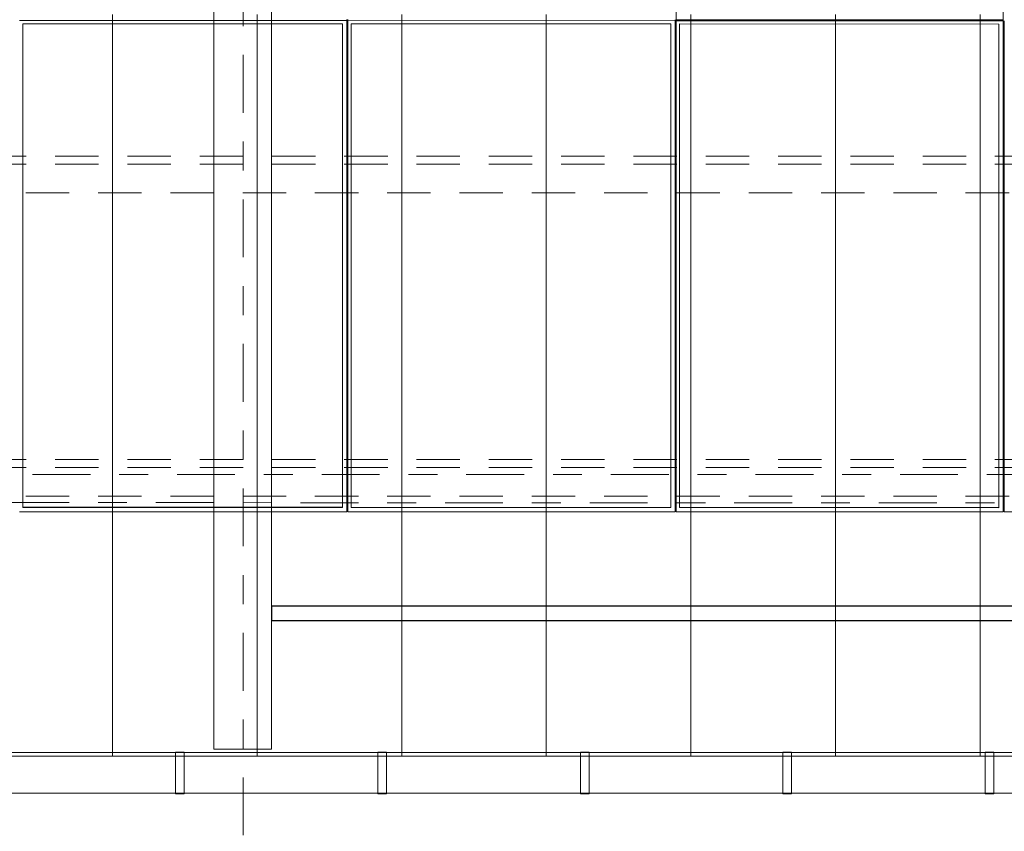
# Model space of a CAD drawing. Header units: metres. Extents: x -167 to 233, y -155 to 122.
# Tile 64 of 96: x 51.98 to 55.38, y 27.36 to 30.16. Entities that reach past the tile are written whole.
import ezdxf
from ezdxf.enums import TextEntityAlignment as Align

# ---------------------------------------------------------------- set-up
doc = ezdxf.new("R2010")
doc.units = ezdxf.units.M
doc.header["$MEASUREMENT"] = 0
for name, pattern in [('Achse', [0.4, 0.2, -0.1, 0, -0.1]), ('Raster', [0.4, 0.2, -0.1, 0, -0.1]), ('Strichlinie_ eng', [0.23, 0.15, -0.08])]:
    doc.linetypes.add(name, pattern=pattern)
for name, color, linetype in [('20 Träger', 7, 'Continuous'), ('30 Dachaufbau', 7, 'Continuous'), ('30 Dachentwässerung', 7, 'Continuous'), ('30 Dachkonstruktion massiv', 7, 'Continuous'), ('40 Absturzsicherung', 7, 'Continuous'), ('70 PV-Anlage', 7, 'Continuous'), ('90 Achsraster', 7, 'Continuous')]:
    doc.layers.add(name, color=color, linetype=linetype)
doc.styles.add('ERSTELLTER_STIL_1', font='arial.ttf')

# ---------------------------------------------------------------- blocks, each defined once
blk = doc.blocks.new('Standard-Rastermarker_139')
at = {"layer": '90 Achsraster', "color": 14, "linetype": 'Raster', "lineweight": 18, "true_color": 0xa80000}
blk.add_line((1, 0), (45.4427, 0), dxfattribs=at)
at = {"layer": '90 Achsraster', "color": 14, "lineweight": 18, "true_color": 0xa80000, "style": 'ERSTELLTER_STIL_1'}
for tag, p in [('AC_MarkerText_1_0', (-0.35, 0.15)), ('AC_MarkerText_1_1', (46.7927, 0.15))]:
    blk.add_attdef(tag, text='', height=0.3, dxfattribs=at).set_placement(p, align=Align.TOP_CENTER)
blk = doc.blocks.new('Lattung 27')
at = {"layer": '30 Dachkonstruktion massiv', "color": 7, "linetype": 'Strichlinie_ eng', "lineweight": 13}
for p, q in [((40.5014, 1.1487), (0, 1.1487)), ((40.5014, 1.1209), (0, 1.1209)), ((0, 1.0218), (40.5014, 1.0218)), ((40.5014, 0.099), (0, 0.099)), ((40.5014, 0.0712), (0, 0.0712)), ((0, -0.0278), (40.5014, -0.0278))]:
    blk.add_line(p, q, dxfattribs=at)
blk = doc.blocks.new('Regenrinne 27_4')
at = {"layer": '30 Dachentwässerung', "color": 7, "linetype": 'Continuous', "lineweight": 13}
for p, q in [((14.915, 0.072), (14.885, 0.072)), ((14.885, 0.072), (14.885, -0.072)), ((14.915, -0.072), (14.915, 0.072)), ((15.615, 0.072), (15.585, 0.072)), ((15.585, 0.072), (15.585, -0.072)), ((15.615, -0.072), (15.615, 0.072)), ((16.315, 0.072), (16.285, 0.072)), ((16.285, 0.072), (16.285, -0.072)), ((16.315, -0.072), (16.315, 0.072)), ((17.015, 0.072), (16.985, 0.072)), ((16.985, 0.072), (16.985, -0.072)), ((17.015, -0.072), (17.015, 0.072)), ((17.715, 0.072), (17.685, 0.072)), ((17.685, 0.072), (17.685, -0.072)), ((17.715, -0.072), (17.715, 0.072)), ((14.885, -0.072), (14.915, -0.072)), ((15.585, -0.072), (15.615, -0.072)), ((16.285, -0.072), (16.315, -0.072)), ((16.985, -0.072), (17.015, -0.072)), ((17.685, -0.072), (17.715, -0.072))]:
    blk.add_line(p, q, dxfattribs=at)
at = {"layer": '30 Dachentwässerung', "color": 7, "linetype": 'Continuous', "lineweight": 13, "flags": 128}
blk.add_lwpolyline([(0, -0.07), (20.9887, -0.07), (20.9887, 0.07), (0, 0.07)], close=True, dxfattribs=at)
blk = doc.blocks.new('*X218', base_point=(27236.1321, 33357.279))
at = {"layer": '30 Dachaufbau', "color": 7, "linetype": 'Continuous', "lineweight": 13}
for p, q in [((52.3011, 30.1169), (52.3011, 30.1813)), ((52.3011, 30.1169), (52.3011, 30.1813)), ((52.8011, 30.1169), (52.8011, 30.1813)), ((52.8011, 30.1169), (52.8011, 30.1813)), ((53.3011, 30.1169), (53.3011, 30.1813)), ((53.3011, 30.1169), (53.3011, 30.1813)), ((53.8011, 30.1169), (53.8011, 30.1813)), ((53.8011, 30.1169), (53.8011, 30.1813)), ((54.3011, 30.1169), (54.3011, 30.1813)), ((54.3011, 30.1169), (54.3011, 30.1813)), ((54.8011, 30.1169), (54.8011, 30.1813)), ((54.8011, 30.1169), (54.8011, 30.1813)), ((55.3011, 30.1169), (55.3011, 30.1813)), ((55.3011, 30.1169), (55.3011, 30.1813)), ((52.3011, 30.0525), (52.3011, 30.1169)), ((52.3011, 30.0525), (52.3011, 30.1169)), ((52.8011, 30.0525), (52.8011, 30.1169)), ((52.8011, 30.0525), (52.8011, 30.1169)), ((53.3011, 30.0525), (53.3011, 30.1169)), ((53.3011, 30.0525), (53.3011, 30.1169)), ((53.8011, 30.0525), (53.8011, 30.1169)), ((53.8011, 30.0525), (53.8011, 30.1169)), ((54.3011, 30.0525), (54.3011, 30.1169)), ((54.3011, 30.0525), (54.3011, 30.1169)), ((54.8011, 30.0525), (54.8011, 30.1169)), ((54.8011, 30.0525), (54.8011, 30.1169)), ((55.3011, 30.0525), (55.3011, 30.1169)), ((55.3011, 30.0525), (55.3011, 30.1169)), ((52.3011, 29.9882), (52.3011, 30.0525)), ((52.3011, 29.9882), (52.3011, 30.0525)), ((52.8011, 29.9882), (52.8011, 30.0525)), ((52.8011, 29.9882), (52.8011, 30.0525)), ((53.3011, 29.9882), (53.3011, 30.0525)), ((53.3011, 29.9882), (53.3011, 30.0525)), ((53.8011, 29.9882), (53.8011, 30.0525)), ((53.8011, 29.9882), (53.8011, 30.0525)), ((54.3011, 29.9882), (54.3011, 30.0525)), ((54.3011, 29.9882), (54.3011, 30.0525)), ((54.8011, 29.9882), (54.8011, 30.0525)), ((54.8011, 29.9882), (54.8011, 30.0525)), ((55.3011, 29.9882), (55.3011, 30.0525)), ((55.3011, 29.9882), (55.3011, 30.0525)), ((52.3011, 29.9238), (52.3011, 29.9882)), ((52.3011, 29.9238), (52.3011, 29.9882)), ((52.8011, 29.9238), (52.8011, 29.9882)), ((52.8011, 29.9238), (52.8011, 29.9882)), ((53.3011, 29.9238), (53.3011, 29.9882)), ((53.3011, 29.9238), (53.3011, 29.9882)), ((53.8011, 29.9238), (53.8011, 29.9882)), ((53.8011, 29.9238), (53.8011, 29.9882)), ((54.3011, 29.9238), (54.3011, 29.9882)), ((54.3011, 29.9238), (54.3011, 29.9882)), ((54.8011, 29.9238), (54.8011, 29.9882)), ((54.8011, 29.9238), (54.8011, 29.9882)), ((55.3011, 29.9238), (55.3011, 29.9882)), ((55.3011, 29.9238), (55.3011, 29.9882)), ((52.3011, 29.8594), (52.3011, 29.9238)), ((52.3011, 29.8594), (52.3011, 29.9238)), ((52.8011, 29.8594), (52.8011, 29.9238)), ((52.8011, 29.8594), (52.8011, 29.9238)), ((53.3011, 29.8594), (53.3011, 29.9238)), ((53.3011, 29.8594), (53.3011, 29.9238)), ((53.8011, 29.8594), (53.8011, 29.9238)), ((53.8011, 29.8594), (53.8011, 29.9238)), ((54.3011, 29.8594), (54.3011, 29.9238)), ((54.3011, 29.8594), (54.3011, 29.9238)), ((54.8011, 29.8594), (54.8011, 29.9238)), ((54.8011, 29.8594), (54.8011, 29.9238)), ((55.3011, 29.8594), (55.3011, 29.9238)), ((55.3011, 29.8594), (55.3011, 29.9238)), ((52.3011, 29.7951), (52.3011, 29.8594)), ((52.3011, 29.7951), (52.3011, 29.8594)), ((52.8011, 29.7951), (52.8011, 29.8594)), ((52.8011, 29.7951), (52.8011, 29.8594)), ((53.3011, 29.7951), (53.3011, 29.8594)), ((53.3011, 29.7951), (53.3011, 29.8594)), ((53.8011, 29.7951), (53.8011, 29.8594)), ((53.8011, 29.7951), (53.8011, 29.8594)), ((54.3011, 29.7951), (54.3011, 29.8594)), ((54.3011, 29.7951), (54.3011, 29.8594)), ((54.8011, 29.7951), (54.8011, 29.8594)), ((54.8011, 29.7951), (54.8011, 29.8594)), ((55.3011, 29.7951), (55.3011, 29.8594)), ((55.3011, 29.7951), (55.3011, 29.8594)), ((52.3011, 29.7307), (52.3011, 29.7951)), ((52.3011, 29.7307), (52.3011, 29.7951)), ((52.8011, 29.7307), (52.8011, 29.7951)), ((52.8011, 29.7307), (52.8011, 29.7951)), ((53.3011, 29.7307), (53.3011, 29.7951)), ((53.3011, 29.7307), (53.3011, 29.7951)), ((53.8011, 29.7307), (53.8011, 29.7951)), ((53.8011, 29.7307), (53.8011, 29.7951)), ((54.3011, 29.7307), (54.3011, 29.7951)), ((54.3011, 29.7307), (54.3011, 29.7951)), ((54.8011, 29.7307), (54.8011, 29.7951)), ((54.8011, 29.7307), (54.8011, 29.7951)), ((55.3011, 29.7307), (55.3011, 29.7951)), ((55.3011, 29.7307), (55.3011, 29.7951)), ((52.3011, 29.6663), (52.3011, 29.7307)), ((52.3011, 29.6663), (52.3011, 29.7307)), ((52.8011, 29.6663), (52.8011, 29.7307)), ((52.8011, 29.6663), (52.8011, 29.7307)), ((53.3011, 29.6663), (53.3011, 29.7307)), ((53.3011, 29.6663), (53.3011, 29.7307)), ((53.8011, 29.6663), (53.8011, 29.7307)), ((53.8011, 29.6663), (53.8011, 29.7307)), ((54.3011, 29.6663), (54.3011, 29.7307)), ((54.3011, 29.6663), (54.3011, 29.7307)), ((54.8011, 29.6663), (54.8011, 29.7307)), ((54.8011, 29.6663), (54.8011, 29.7307)), ((55.3011, 29.6663), (55.3011, 29.7307)), ((55.3011, 29.6663), (55.3011, 29.7307)), ((52.3011, 29.602), (52.3011, 29.6663)), ((52.3011, 29.602), (52.3011, 29.6663)), ((52.8011, 29.602), (52.8011, 29.6663)), ((52.8011, 29.602), (52.8011, 29.6663)), ((53.3011, 29.602), (53.3011, 29.6663)), ((53.3011, 29.602), (53.3011, 29.6663)), ((53.8011, 29.602), (53.8011, 29.6663)), ((53.8011, 29.602), (53.8011, 29.6663)), ((54.3011, 29.602), (54.3011, 29.6663)), ((54.3011, 29.602), (54.3011, 29.6663)), ((54.8011, 29.602), (54.8011, 29.6663)), ((54.8011, 29.602), (54.8011, 29.6663)), ((55.3011, 29.602), (55.3011, 29.6663)), ((55.3011, 29.602), (55.3011, 29.6663)), ((52.3011, 29.5376), (52.3011, 29.602)), ((52.3011, 29.5376), (52.3011, 29.602)), ((52.8011, 29.5376), (52.8011, 29.602)), ((52.8011, 29.5376), (52.8011, 29.602)), ((53.3011, 29.5376), (53.3011, 29.602)), ((53.3011, 29.5376), (53.3011, 29.602)), ((53.8011, 29.5376), (53.8011, 29.602)), ((53.8011, 29.5376), (53.8011, 29.602)), ((54.3011, 29.5376), (54.3011, 29.602)), ((54.3011, 29.5376), (54.3011, 29.602)), ((54.8011, 29.5376), (54.8011, 29.602)), ((54.8011, 29.5376), (54.8011, 29.602)), ((55.3011, 29.5376), (55.3011, 29.602)), ((55.3011, 29.5376), (55.3011, 29.602)), ((52.3011, 29.4732), (52.3011, 29.5376)), ((52.3011, 29.4732), (52.3011, 29.5376)), ((52.8011, 29.4732), (52.8011, 29.5376)), ((52.8011, 29.4732), (52.8011, 29.5376)), ((53.3011, 29.4732), (53.3011, 29.5376)), ((53.3011, 29.4732), (53.3011, 29.5376)), ((53.8011, 29.4732), (53.8011, 29.5376)), ((53.8011, 29.4732), (53.8011, 29.5376)), ((54.3011, 29.4732), (54.3011, 29.5376)), ((54.3011, 29.4732), (54.3011, 29.5376)), ((54.8011, 29.4732), (54.8011, 29.5376)), ((54.8011, 29.4732), (54.8011, 29.5376)), ((55.3011, 29.4732), (55.3011, 29.5376)), ((55.3011, 29.4732), (55.3011, 29.5376)), ((52.3011, 29.4089), (52.3011, 29.4732)), ((52.3011, 29.4089), (52.3011, 29.4732)), ((52.8011, 29.4089), (52.8011, 29.4732)), ((52.8011, 29.4089), (52.8011, 29.4732)), ((53.3011, 29.4089), (53.3011, 29.4732)), ((53.3011, 29.4089), (53.3011, 29.4732)), ((53.8011, 29.4089), (53.8011, 29.4732)), ((53.8011, 29.4089), (53.8011, 29.4732)), ((54.3011, 29.4089), (54.3011, 29.4732)), ((54.3011, 29.4089), (54.3011, 29.4732)), ((54.8011, 29.4089), (54.8011, 29.4732)), ((54.8011, 29.4089), (54.8011, 29.4732)), ((55.3011, 29.4089), (55.3011, 29.4732)), ((55.3011, 29.4089), (55.3011, 29.4732)), ((52.3011, 29.3445), (52.3011, 29.4089)), ((52.3011, 29.3445), (52.3011, 29.4089)), ((52.8011, 29.3445), (52.8011, 29.4089)), ((52.8011, 29.3445), (52.8011, 29.4089)), ((53.3011, 29.3445), (53.3011, 29.4089)), ((53.3011, 29.3445), (53.3011, 29.4089)), ((53.8011, 29.3445), (53.8011, 29.4089)), ((53.8011, 29.3445), (53.8011, 29.4089)), ((54.3011, 29.3445), (54.3011, 29.4089)), ((54.3011, 29.3445), (54.3011, 29.4089)), ((54.8011, 29.3445), (54.8011, 29.4089)), ((54.8011, 29.3445), (54.8011, 29.4089)), ((55.3011, 29.3445), (55.3011, 29.4089)), ((55.3011, 29.3445), (55.3011, 29.4089)), ((52.3011, 29.2801), (52.3011, 29.3445)), ((52.3011, 29.2801), (52.3011, 29.3445)), ((52.8011, 29.2801), (52.8011, 29.3445)), ((52.8011, 29.2801), (52.8011, 29.3445)), ((53.3011, 29.2801), (53.3011, 29.3445)), ((53.3011, 29.2801), (53.3011, 29.3445)), ((53.8011, 29.2801), (53.8011, 29.3445)), ((53.8011, 29.2801), (53.8011, 29.3445)), ((54.3011, 29.2801), (54.3011, 29.3445)), ((54.3011, 29.2801), (54.3011, 29.3445)), ((54.8011, 29.2801), (54.8011, 29.3445)), ((54.8011, 29.2801), (54.8011, 29.3445)), ((55.3011, 29.2801), (55.3011, 29.3445)), ((55.3011, 29.2801), (55.3011, 29.3445)), ((52.3011, 29.2158), (52.3011, 29.2801)), ((52.3011, 29.2158), (52.3011, 29.2801)), ((52.8011, 29.2158), (52.8011, 29.2801)), ((52.8011, 29.2158), (52.8011, 29.2801)), ((53.3011, 29.2158), (53.3011, 29.2801)), ((53.3011, 29.2158), (53.3011, 29.2801)), ((53.8011, 29.2158), (53.8011, 29.2801)), ((53.8011, 29.2158), (53.8011, 29.2801)), ((54.3011, 29.2158), (54.3011, 29.2801)), ((54.3011, 29.2158), (54.3011, 29.2801)), ((54.8011, 29.2158), (54.8011, 29.2801)), ((54.8011, 29.2158), (54.8011, 29.2801)), ((55.3011, 29.2158), (55.3011, 29.2801)), ((55.3011, 29.2158), (55.3011, 29.2801)), ((52.3011, 29.1514), (52.3011, 29.2158)), ((52.3011, 29.1514), (52.3011, 29.2158)), ((52.8011, 29.1514), (52.8011, 29.2158)), ((52.8011, 29.1514), (52.8011, 29.2158)), ((53.3011, 29.1514), (53.3011, 29.2158)), ((53.3011, 29.1514), (53.3011, 29.2158)), ((53.8011, 29.1514), (53.8011, 29.2158)), ((53.8011, 29.1514), (53.8011, 29.2158)), ((54.3011, 29.1514), (54.3011, 29.2158)), ((54.3011, 29.1514), (54.3011, 29.2158)), ((54.8011, 29.1514), (54.8011, 29.2158)), ((54.8011, 29.1514), (54.8011, 29.2158)), ((55.3011, 29.1514), (55.3011, 29.2158)), ((55.3011, 29.1514), (55.3011, 29.2158)), ((52.3011, 29.087), (52.3011, 29.1514)), ((52.3011, 29.087), (52.3011, 29.1514)), ((52.8011, 29.087), (52.8011, 29.1514)), ((52.8011, 29.087), (52.8011, 29.1514)), ((53.3011, 29.087), (53.3011, 29.1514)), ((53.3011, 29.087), (53.3011, 29.1514)), ((53.8011, 29.087), (53.8011, 29.1514)), ((53.8011, 29.087), (53.8011, 29.1514)), ((54.3011, 29.087), (54.3011, 29.1514)), ((54.3011, 29.087), (54.3011, 29.1514)), ((54.8011, 29.087), (54.8011, 29.1514)), ((54.8011, 29.087), (54.8011, 29.1514)), ((55.3011, 29.087), (55.3011, 29.1514)), ((55.3011, 29.087), (55.3011, 29.1514)), ((52.3011, 29.0227), (52.3011, 29.087)), ((52.3011, 29.0227), (52.3011, 29.087)), ((52.8011, 29.0227), (52.8011, 29.087)), ((52.8011, 29.0227), (52.8011, 29.087)), ((53.3011, 29.0227), (53.3011, 29.087)), ((53.3011, 29.0227), (53.3011, 29.087)), ((53.8011, 29.0227), (53.8011, 29.087)), ((53.8011, 29.0227), (53.8011, 29.087)), ((54.3011, 29.0227), (54.3011, 29.087)), ((54.3011, 29.0227), (54.3011, 29.087)), ((54.8011, 29.0227), (54.8011, 29.087)), ((54.8011, 29.0227), (54.8011, 29.087)), ((55.3011, 29.0227), (55.3011, 29.087)), ((55.3011, 29.0227), (55.3011, 29.087)), ((52.3011, 28.9583), (52.3011, 29.0227)), ((52.3011, 28.9583), (52.3011, 29.0227)), ((52.8011, 28.9583), (52.8011, 29.0227)), ((52.8011, 28.9583), (52.8011, 29.0227)), ((53.3011, 28.9583), (53.3011, 29.0227)), ((53.3011, 28.9583), (53.3011, 29.0227)), ((53.8011, 28.9583), (53.8011, 29.0227)), ((53.8011, 28.9583), (53.8011, 29.0227)), ((54.3011, 28.9583), (54.3011, 29.0227)), ((54.3011, 28.9583), (54.3011, 29.0227)), ((54.8011, 28.9583), (54.8011, 29.0227)), ((54.8011, 28.9583), (54.8011, 29.0227)), ((55.3011, 28.9583), (55.3011, 29.0227)), ((55.3011, 28.9583), (55.3011, 29.0227)), ((52.3011, 28.8939), (52.3011, 28.9583)), ((52.3011, 28.8939), (52.3011, 28.9583)), ((52.8011, 28.8939), (52.8011, 28.9583)), ((52.8011, 28.8939), (52.8011, 28.9583)), ((53.3011, 28.8939), (53.3011, 28.9583)), ((53.3011, 28.8939), (53.3011, 28.9583)), ((53.8011, 28.8939), (53.8011, 28.9583)), ((53.8011, 28.8939), (53.8011, 28.9583)), ((54.3011, 28.8939), (54.3011, 28.9583)), ((54.3011, 28.8939), (54.3011, 28.9583)), ((54.8011, 28.8939), (54.8011, 28.9583)), ((54.8011, 28.8939), (54.8011, 28.9583)), ((55.3011, 28.8939), (55.3011, 28.9583)), ((55.3011, 28.8939), (55.3011, 28.9583)), ((52.3011, 28.8296), (52.3011, 28.8939)), ((52.3011, 28.8296), (52.3011, 28.8939)), ((52.8011, 28.8296), (52.8011, 28.8939)), ((52.8011, 28.8296), (52.8011, 28.8939)), ((53.3011, 28.8296), (53.3011, 28.8939)), ((53.3011, 28.8296), (53.3011, 28.8939)), ((53.8011, 28.8296), (53.8011, 28.8939)), ((53.8011, 28.8296), (53.8011, 28.8939)), ((54.3011, 28.8296), (54.3011, 28.8939)), ((54.3011, 28.8296), (54.3011, 28.8939)), ((54.8011, 28.8296), (54.8011, 28.8939)), ((54.8011, 28.8296), (54.8011, 28.8939)), ((55.3011, 28.8296), (55.3011, 28.8939)), ((55.3011, 28.8296), (55.3011, 28.8939)), ((52.3011, 28.7652), (52.3011, 28.8296)), ((52.3011, 28.7652), (52.3011, 28.8296)), ((52.8011, 28.7652), (52.8011, 28.8296)), ((52.8011, 28.7652), (52.8011, 28.8296)), ((53.3011, 28.7652), (53.3011, 28.8296)), ((53.3011, 28.7652), (53.3011, 28.8296)), ((53.8011, 28.7652), (53.8011, 28.8296)), ((53.8011, 28.7652), (53.8011, 28.8296)), ((54.3011, 28.7652), (54.3011, 28.8296)), ((54.3011, 28.7652), (54.3011, 28.8296)), ((54.8011, 28.7652), (54.8011, 28.8296)), ((54.8011, 28.7652), (54.8011, 28.8296)), ((55.3011, 28.7652), (55.3011, 28.8296)), ((55.3011, 28.7652), (55.3011, 28.8296)), ((52.3011, 28.7008), (52.3011, 28.7652)), ((52.3011, 28.7008), (52.3011, 28.7652)), ((52.8011, 28.7008), (52.8011, 28.7652)), ((52.8011, 28.7008), (52.8011, 28.7652)), ((53.3011, 28.7008), (53.3011, 28.7652)), ((53.3011, 28.7008), (53.3011, 28.7652)), ((53.8011, 28.7008), (53.8011, 28.7652)), ((53.8011, 28.7008), (53.8011, 28.7652)), ((54.3011, 28.7008), (54.3011, 28.7652)), ((54.3011, 28.7008), (54.3011, 28.7652)), ((54.8011, 28.7008), (54.8011, 28.7652)), ((54.8011, 28.7008), (54.8011, 28.7652)), ((55.3011, 28.7008), (55.3011, 28.7652)), ((55.3011, 28.7008), (55.3011, 28.7652)), ((52.3011, 28.6365), (52.3011, 28.7008)), ((52.3011, 28.6365), (52.3011, 28.7008)), ((52.8011, 28.6365), (52.8011, 28.7008)), ((52.8011, 28.6365), (52.8011, 28.7008)), ((53.3011, 28.6365), (53.3011, 28.7008)), ((53.3011, 28.6365), (53.3011, 28.7008)), ((53.8011, 28.6365), (53.8011, 28.7008)), ((53.8011, 28.6365), (53.8011, 28.7008)), ((54.3011, 28.6365), (54.3011, 28.7008)), ((54.3011, 28.6365), (54.3011, 28.7008)), ((54.8011, 28.6365), (54.8011, 28.7008)), ((54.8011, 28.6365), (54.8011, 28.7008)), ((55.3011, 28.6365), (55.3011, 28.7008)), ((55.3011, 28.6365), (55.3011, 28.7008)), ((52.3011, 28.5721), (52.3011, 28.6365)), ((52.3011, 28.5721), (52.3011, 28.6365)), ((52.8011, 28.5721), (52.8011, 28.6365)), ((52.8011, 28.5721), (52.8011, 28.6365)), ((53.3011, 28.5721), (53.3011, 28.6365)), ((53.3011, 28.5721), (53.3011, 28.6365)), ((53.8011, 28.5721), (53.8011, 28.6365)), ((53.8011, 28.5721), (53.8011, 28.6365)), ((54.3011, 28.5721), (54.3011, 28.6365)), ((54.3011, 28.5721), (54.3011, 28.6365)), ((54.8011, 28.5721), (54.8011, 28.6365)), ((54.8011, 28.5721), (54.8011, 28.6365)), ((55.3011, 28.5721), (55.3011, 28.6365)), ((55.3011, 28.5721), (55.3011, 28.6365)), ((52.3011, 28.5077), (52.3011, 28.5721)), ((52.3011, 28.5077), (52.3011, 28.5721)), ((52.8011, 28.5077), (52.8011, 28.5721)), ((52.8011, 28.5077), (52.8011, 28.5721)), ((53.3011, 28.5077), (53.3011, 28.5721)), ((53.3011, 28.5077), (53.3011, 28.5721)), ((53.8011, 28.5077), (53.8011, 28.5721)), ((53.8011, 28.5077), (53.8011, 28.5721)), ((54.3011, 28.5077), (54.3011, 28.5721)), ((54.3011, 28.5077), (54.3011, 28.5721)), ((54.8011, 28.5077), (54.8011, 28.5721)), ((54.8011, 28.5077), (54.8011, 28.5721)), ((55.3011, 28.5077), (55.3011, 28.5721)), ((55.3011, 28.5077), (55.3011, 28.5721)), ((52.3011, 28.4434), (52.3011, 28.5077)), ((52.3011, 28.4434), (52.3011, 28.5077)), ((52.8011, 28.4434), (52.8011, 28.5077)), ((52.8011, 28.4434), (52.8011, 28.5077)), ((53.3011, 28.4434), (53.3011, 28.5077)), ((53.3011, 28.4434), (53.3011, 28.5077)), ((53.8011, 28.4434), (53.8011, 28.5077)), ((53.8011, 28.4434), (53.8011, 28.5077)), ((54.3011, 28.4434), (54.3011, 28.5077)), ((54.3011, 28.4434), (54.3011, 28.5077)), ((54.8011, 28.4434), (54.8011, 28.5077)), ((54.8011, 28.4434), (54.8011, 28.5077)), ((55.3011, 28.4434), (55.3011, 28.5077)), ((55.3011, 28.4434), (55.3011, 28.5077)), ((52.3011, 28.379), (52.3011, 28.4434)), ((52.3011, 28.379), (52.3011, 28.4434)), ((52.8011, 28.379), (52.8011, 28.4434)), ((52.8011, 28.379), (52.8011, 28.4434)), ((53.3011, 28.379), (53.3011, 28.4434)), ((53.3011, 28.379), (53.3011, 28.4434)), ((53.8011, 28.379), (53.8011, 28.4434)), ((53.8011, 28.379), (53.8011, 28.4434)), ((54.3011, 28.379), (54.3011, 28.4434)), ((54.3011, 28.379), (54.3011, 28.4434)), ((54.8011, 28.379), (54.8011, 28.4434)), ((54.8011, 28.379), (54.8011, 28.4434)), ((55.3011, 28.379), (55.3011, 28.4434)), ((55.3011, 28.379), (55.3011, 28.4434)), ((52.3011, 28.3146), (52.3011, 28.379)), ((52.3011, 28.3146), (52.3011, 28.379)), ((52.8011, 28.3146), (52.8011, 28.379)), ((52.8011, 28.3146), (52.8011, 28.379)), ((53.3011, 28.3146), (53.3011, 28.379)), ((53.3011, 28.3146), (53.3011, 28.379)), ((53.8011, 28.3146), (53.8011, 28.379)), ((53.8011, 28.3146), (53.8011, 28.379)), ((54.3011, 28.3146), (54.3011, 28.379)), ((54.3011, 28.3146), (54.3011, 28.379)), ((54.8011, 28.3146), (54.8011, 28.379)), ((54.8011, 28.3146), (54.8011, 28.379)), ((55.3011, 28.3146), (55.3011, 28.379)), ((55.3011, 28.3146), (55.3011, 28.379)), ((52.3011, 28.2502), (52.3011, 28.3146)), ((52.3011, 28.2502), (52.3011, 28.3146)), ((52.8011, 28.2502), (52.8011, 28.3146)), ((52.8011, 28.2502), (52.8011, 28.3146)), ((53.3011, 28.2502), (53.3011, 28.3146)), ((53.3011, 28.2502), (53.3011, 28.3146)), ((53.8011, 28.2502), (53.8011, 28.3146)), ((53.8011, 28.2502), (53.8011, 28.3146)), ((54.3011, 28.2502), (54.3011, 28.3146)), ((54.3011, 28.2502), (54.3011, 28.3146)), ((54.8011, 28.2502), (54.8011, 28.3146)), ((54.8011, 28.2502), (54.8011, 28.3146)), ((55.3011, 28.2502), (55.3011, 28.3146)), ((55.3011, 28.2502), (55.3011, 28.3146)), ((52.3011, 28.1859), (52.3011, 28.2502)), ((52.3011, 28.1859), (52.3011, 28.2502)), ((52.8011, 28.1859), (52.8011, 28.2502)), ((52.8011, 28.1859), (52.8011, 28.2502)), ((53.3011, 28.1859), (53.3011, 28.2502)), ((53.3011, 28.1859), (53.3011, 28.2502)), ((53.8011, 28.1859), (53.8011, 28.2502)), ((53.8011, 28.1859), (53.8011, 28.2502)), ((54.3011, 28.1859), (54.3011, 28.2502)), ((54.3011, 28.1859), (54.3011, 28.2502)), ((54.8011, 28.1859), (54.8011, 28.2502)), ((54.8011, 28.1859), (54.8011, 28.2502)), ((55.3011, 28.1859), (55.3011, 28.2502)), ((55.3011, 28.1859), (55.3011, 28.2502)), ((52.3011, 28.1215), (52.3011, 28.1859)), ((52.3011, 28.1215), (52.3011, 28.1859)), ((52.8011, 28.1215), (52.8011, 28.1859)), ((52.8011, 28.1215), (52.8011, 28.1859)), ((53.3011, 28.1215), (53.3011, 28.1859)), ((53.3011, 28.1215), (53.3011, 28.1859)), ((53.8011, 28.1215), (53.8011, 28.1859)), ((53.8011, 28.1215), (53.8011, 28.1859)), ((54.3011, 28.1215), (54.3011, 28.1859)), ((54.3011, 28.1215), (54.3011, 28.1859)), ((54.8011, 28.1215), (54.8011, 28.1859)), ((54.8011, 28.1215), (54.8011, 28.1859)), ((55.3011, 28.1215), (55.3011, 28.1859)), ((55.3011, 28.1215), (55.3011, 28.1859)), ((52.3011, 28.0571), (52.3011, 28.1215)), ((52.3011, 28.0571), (52.3011, 28.1215)), ((52.8011, 28.0571), (52.8011, 28.1215)), ((52.8011, 28.0571), (52.8011, 28.1215)), ((53.3011, 28.0571), (53.3011, 28.1215)), ((53.3011, 28.0571), (53.3011, 28.1215)), ((53.8011, 28.0571), (53.8011, 28.1215)), ((53.8011, 28.0571), (53.8011, 28.1215)), ((54.3011, 28.0571), (54.3011, 28.1215)), ((54.3011, 28.0571), (54.3011, 28.1215)), ((54.8011, 28.0571), (54.8011, 28.1215)), ((54.8011, 28.0571), (54.8011, 28.1215)), ((55.3011, 28.0571), (55.3011, 28.1215)), ((55.3011, 28.0571), (55.3011, 28.1215)), ((52.3011, 27.9928), (52.3011, 28.0571)), ((52.3011, 27.9928), (52.3011, 28.0571)), ((52.8011, 27.9928), (52.8011, 28.0571)), ((52.8011, 27.9928), (52.8011, 28.0571)), ((53.3011, 27.9928), (53.3011, 28.0571)), ((53.3011, 27.9928), (53.3011, 28.0571)), ((53.8011, 27.9928), (53.8011, 28.0571)), ((53.8011, 27.9928), (53.8011, 28.0571)), ((54.3011, 27.9928), (54.3011, 28.0571)), ((54.3011, 27.9928), (54.3011, 28.0571)), ((54.8011, 27.9928), (54.8011, 28.0571)), ((54.8011, 27.9928), (54.8011, 28.0571)), ((55.3011, 27.9928), (55.3011, 28.0571)), ((55.3011, 27.9928), (55.3011, 28.0571)), ((52.3011, 27.9284), (52.3011, 27.9928)), ((52.3011, 27.9284), (52.3011, 27.9928)), ((52.8011, 27.9284), (52.8011, 27.9928)), ((52.8011, 27.9284), (52.8011, 27.9928)), ((53.3011, 27.9284), (53.3011, 27.9928)), ((53.3011, 27.9284), (53.3011, 27.9928)), ((53.8011, 27.9284), (53.8011, 27.9928)), ((53.8011, 27.9284), (53.8011, 27.9928)), ((54.3011, 27.9284), (54.3011, 27.9928)), ((54.3011, 27.9284), (54.3011, 27.9928)), ((54.8011, 27.9284), (54.8011, 27.9928)), ((54.8011, 27.9284), (54.8011, 27.9928)), ((55.3011, 27.9284), (55.3011, 27.9928)), ((55.3011, 27.9284), (55.3011, 27.9928)), ((52.3011, 27.864), (52.3011, 27.9284)), ((52.3011, 27.864), (52.3011, 27.9284)), ((52.8011, 27.864), (52.8011, 27.9284)), ((52.8011, 27.864), (52.8011, 27.9284)), ((53.3011, 27.864), (53.3011, 27.9284)), ((53.3011, 27.864), (53.3011, 27.9284)), ((53.8011, 27.864), (53.8011, 27.9284)), ((53.8011, 27.864), (53.8011, 27.9284)), ((54.3011, 27.864), (54.3011, 27.9284)), ((54.3011, 27.864), (54.3011, 27.9284)), ((54.8011, 27.864), (54.8011, 27.9284)), ((54.8011, 27.864), (54.8011, 27.9284)), ((55.3011, 27.864), (55.3011, 27.9284)), ((55.3011, 27.864), (55.3011, 27.9284)), ((52.3011, 27.7997), (52.3011, 27.864)), ((52.3011, 27.7997), (52.3011, 27.864)), ((52.8011, 27.7997), (52.8011, 27.864)), ((52.8011, 27.7997), (52.8011, 27.864)), ((53.3011, 27.7997), (53.3011, 27.864)), ((53.3011, 27.7997), (53.3011, 27.864)), ((53.8011, 27.7997), (53.8011, 27.864)), ((53.8011, 27.7997), (53.8011, 27.864)), ((54.3011, 27.7997), (54.3011, 27.864)), ((54.3011, 27.7997), (54.3011, 27.864)), ((54.8011, 27.7997), (54.8011, 27.864)), ((54.8011, 27.7997), (54.8011, 27.864)), ((55.3011, 27.7997), (55.3011, 27.864)), ((55.3011, 27.7997), (55.3011, 27.864)), ((52.3011, 27.7353), (52.3011, 27.7997)), ((52.3011, 27.7353), (52.3011, 27.7997)), ((52.8011, 27.7353), (52.8011, 27.7997)), ((52.8011, 27.7353), (52.8011, 27.7997)), ((53.3011, 27.7353), (53.3011, 27.7997)), ((53.3011, 27.7353), (53.3011, 27.7997)), ((53.8011, 27.7353), (53.8011, 27.7997)), ((53.8011, 27.7353), (53.8011, 27.7997)), ((54.3011, 27.7353), (54.3011, 27.7997)), ((54.3011, 27.7353), (54.3011, 27.7997)), ((54.8011, 27.7353), (54.8011, 27.7997)), ((54.8011, 27.7353), (54.8011, 27.7997)), ((55.3011, 27.7353), (55.3011, 27.7997)), ((55.3011, 27.7353), (55.3011, 27.7997)), ((52.3011, 27.6709), (52.3011, 27.7353)), ((52.3011, 27.6709), (52.3011, 27.7353)), ((52.8011, 27.6709), (52.8011, 27.7353)), ((52.8011, 27.6709), (52.8011, 27.7353)), ((53.3011, 27.6709), (53.3011, 27.7353)), ((53.3011, 27.6709), (53.3011, 27.7353)), ((53.8011, 27.6709), (53.8011, 27.7353)), ((53.8011, 27.6709), (53.8011, 27.7353)), ((54.3011, 27.6709), (54.3011, 27.7353)), ((54.3011, 27.6709), (54.3011, 27.7353)), ((54.8011, 27.6709), (54.8011, 27.7353)), ((54.8011, 27.6709), (54.8011, 27.7353)), ((55.3011, 27.6709), (55.3011, 27.7353)), ((55.3011, 27.6709), (55.3011, 27.7353)), ((52.3011, 27.6148), (52.3011, 27.6709)), ((52.3011, 27.6148), (52.3011, 27.6709)), ((52.8011, 27.6148), (52.8011, 27.6709)), ((52.8011, 27.6148), (52.8011, 27.6709)), ((53.3011, 27.6148), (53.3011, 27.6709)), ((53.3011, 27.6148), (53.3011, 27.6709)), ((53.8011, 27.6148), (53.8011, 27.6709)), ((53.8011, 27.6148), (53.8011, 27.6709)), ((54.3011, 27.6148), (54.3011, 27.6709)), ((54.3011, 27.6148), (54.3011, 27.6709)), ((54.8011, 27.6148), (54.8011, 27.6709)), ((54.8011, 27.6148), (54.8011, 27.6709)), ((55.3011, 27.6148), (55.3011, 27.6709)), ((55.3011, 27.6148), (55.3011, 27.6709))]:
    blk.add_line(p, q, dxfattribs=at)
blk = doc.blocks.new('Standard-Rastermarker_138')
at = {"layer": '90 Achsraster', "color": 14, "linetype": 'Raster', "lineweight": 18, "true_color": 0xa80000}
blk.add_line((1, 0), (24.6809, 0), dxfattribs=at)
at = {"layer": '90 Achsraster', "color": 14, "lineweight": 18, "true_color": 0xa80000, "style": 'ERSTELLTER_STIL_1'}
for tag, p in [('AC_MarkerText_1_0', (-0.5686, -0.0686)), ('AC_MarkerText_1_1', (25.8123, -0.0686))]:
    blk.add_attdef(tag, text='', height=0.3, rotation=90, dxfattribs=at).set_placement(p, align=Align.TOP_CENTER)
blk = doc.blocks.new('Solarkollektor - ACB')
at = {"layer": '70 PV-Anlage', "color": 7, "linetype": 'Continuous', "lineweight": 13}
for p, q in [((2.27, 3.385), (2.27, 1.6852)), ((3.4015, 1.6852), (3.4015, 3.385)), ((2.2665, -0.0181), (2.2665, 1.6817)), ((2.27, 1.6852), (3.4015, 1.6852)), ((2.27, 1.6852), (2.27, 1.6817)), ((3.4015, 1.6817), (2.27, 1.6817)), ((2.27, 1.6817), (2.27, -0.0181)), ((2.285, -0.0032), (2.285, 1.6703)), ((2.285, 1.6703), (3.39, 1.6703)), ((3.39, 1.6703), (3.39, -0.0032)), ((3.4015, 1.6852), (3.4015, 1.6817)), ((3.4015, -0.0181), (3.4015, 1.6817)), ((3.405, 1.6852), (3.405, 1.6817)), ((4.5365, 1.6817), (3.405, 1.6817)), ((3.405, 1.6817), (3.405, -0.0181)), ((3.42, -0.0032), (3.42, 1.6703)), ((3.42, 1.6703), (4.525, 1.6703)), ((4.525, 1.6703), (4.525, -0.0032)), ((4.5365, 1.6852), (4.5365, 1.6817)), ((4.5365, -0.0181), (4.5365, 1.6817)), ((4.54, 1.6852), (4.54, 1.6817)), ((5.6715, 1.6817), (4.54, 1.6817)), ((4.54, 1.6817), (4.54, -0.0181)), ((4.555, -0.0032), (4.555, 1.6703)), ((4.555, 1.6703), (5.66, 1.6703)), ((5.66, 1.6703), (5.66, -0.0032)), ((2.27, 1.6157), (2.2665, 1.6157)), ((2.27, 1.6101), (2.2665, 1.6101)), ((3.405, 1.6157), (3.4015, 1.6157)), ((3.405, 1.6101), (3.4015, 1.6101)), ((4.54, 1.6157), (4.5365, 1.6157)), ((4.54, 1.6101), (4.5365, 1.6101)), ((2.2665, 1.5705), (2.27, 1.5705)), ((2.2665, 1.5684), (2.27, 1.5684)), ((3.4015, 1.5705), (3.405, 1.5705)), ((3.4015, 1.5684), (3.405, 1.5684)), ((4.5365, 1.5705), (4.54, 1.5705)), ((4.5365, 1.5684), (4.54, 1.5684)), ((2.27, 0.0313), (2.2665, 0.0313)), ((2.27, 0.0257), (2.2665, 0.0257)), ((3.405, 0.0313), (3.4015, 0.0313)), ((3.405, 0.0257), (3.4015, 0.0257)), ((4.54, 0.0313), (4.5365, 0.0313)), ((4.54, 0.0257), (4.5365, 0.0257)), ((1.135, -0.0181), (2.2665, -0.0181)), ((2.2665, -0.0139), (2.27, -0.0139)), ((2.27, -0.0181), (3.4015, -0.0181)), ((2.285, -0.0022), (3.39, -0.0022)), ((3.39, -0.0032), (2.285, -0.0032)), ((3.4015, -0.0139), (3.405, -0.0139)), ((3.405, -0.0181), (4.5365, -0.0181)), ((3.42, -0.0022), (4.525, -0.0022)), ((4.525, -0.0032), (3.42, -0.0032)), ((4.5365, -0.0139), (4.54, -0.0139)), ((4.54, -0.0181), (5.6715, -0.0181)), ((4.555, -0.0022), (5.66, -0.0022)), ((5.66, -0.0032), (4.555, -0.0032))]:
    blk.add_line(p, q, dxfattribs=at)
at = {"layer": '70 PV-Anlage', "color": 7, "linetype": 'Achse', "lineweight": 13}
blk.add_line((0, 0.0139), (39.725, 0.0139), dxfattribs=at)

msp = doc.modelspace()

# ---------------------------------------------------------------- linework, layer by layer
at = {"layer": '20 Träger', "color": 7, "linetype": 'Continuous', "lineweight": 18}
for p, q in [((52.6511, 27.6397), (52.6511, 44.5397)), ((52.8511, 27.6397), (52.8511, 44.5397)), ((52.6511, 27.6397), (52.8511, 27.6397))]:
    msp.add_line(p, q, dxfattribs=at)
at = {"layer": '30 Dachaufbau', "color": 7, "linetype": 'Continuous', "lineweight": 13, "flags": 128}
msp.add_lwpolyline([(58.6225, 27.6148), (16.8411, 27.6148)], dxfattribs=at)
at = {"layer": '40 Absturzsicherung', "color": 250, "linetype": 'Continuous', "lineweight": 25, "true_color": 0x191919, "flags": 128}
msp.add_lwpolyline([(57.6511, 28.0844), (57.6511, 28.1344), (52.8511, 28.1344), (52.8511, 28.0844)], close=True, dxfattribs=at)
at = {"layer": '40 Absturzsicherung', "color": 255, "linetype": 'Continuous', "lineweight": 18, "flags": 128}
msp.add_lwpolyline([(57.6511, 28.0844), (57.6511, 28.1344), (52.8511, 28.1344), (52.8511, 28.0844)], close=True, dxfattribs=at)

# ---------------------------------------------------------------- block references
at = {"layer": '30 Dachaufbau', "color": 7, "linetype": 'Continuous', "lineweight": 13}
msp.add_blockref('*X218', (27236.1321, 33357.279), dxfattribs=at)
at = {"layer": '30 Dachentwässerung', "color": 7, "linetype": 'Continuous', "lineweight": 13}
msp.add_blockref('Regenrinne 27_4', (37.6338, 27.5575), dxfattribs=at)
at = {"layer": '30 Dachkonstruktion massiv', "color": 7, "linetype": 'Strichlinie_ eng', "lineweight": 18}
msp.add_blockref('Lattung 27', (17.5011, 28.5425), dxfattribs=at)
at = {"layer": '70 PV-Anlage', "color": 7, "linetype": 'Continuous', "lineweight": 13, "xscale": -0.9999999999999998, "rotation": 359.9945255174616}
msp.add_blockref('Solarkollektor - ACB', (57.6511, 28.478), dxfattribs=at)
at = {"layer": '90 Achsraster', "color": 7, "linetype": 'Continuous', "lineweight": 18, "rotation": 270}
msp.add_blockref('Standard-Rastermarker_138', (52.7525, 47.5416), dxfattribs=at)
at = {"layer": '90 Achsraster', "color": 7, "linetype": 'Continuous', "lineweight": 18}
msp.add_blockref('Standard-Rastermarker_139', (13.5244, 28.5897), dxfattribs=at)

doc.saveas('drawing.dxf')
